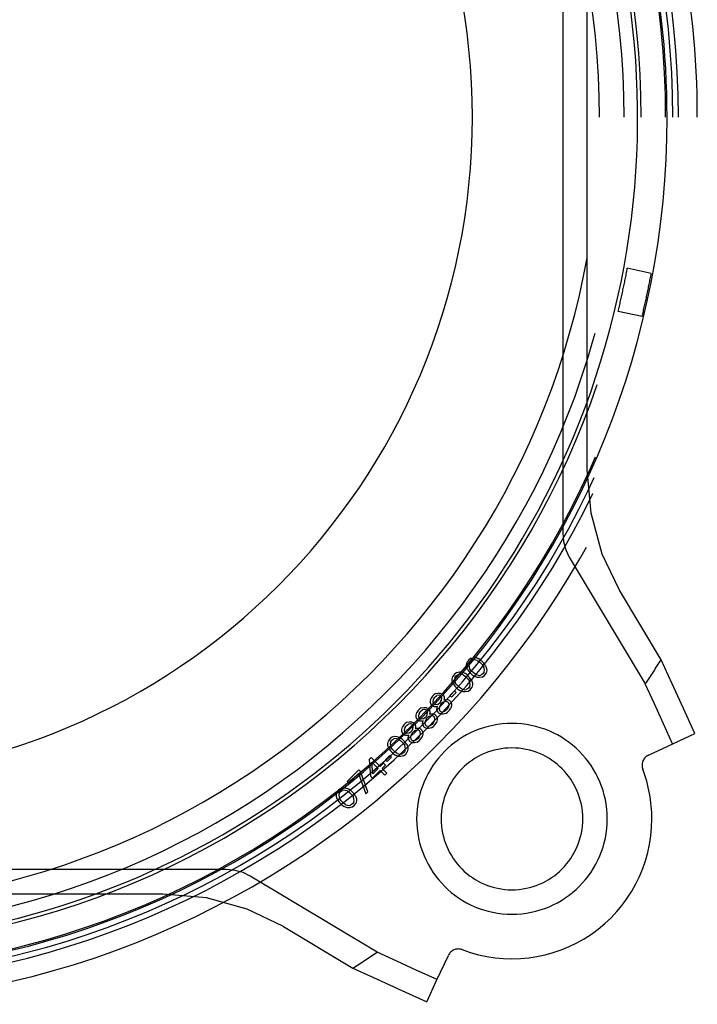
# Model space of a CAD drawing. Extents: x -156717 to 425753, y -51191 to 363295.
# Tile 189 of 256: x 135479 to 135571, y 108844 to 108978. Entities that reach past the tile are written whole.
import ezdxf

# ---------------------------------------------------------------- set-up
doc = ezdxf.new("R2010")
doc.units = 0
doc.header["$LTSCALE"] = 50
doc.linetypes.add('HIDDEN', pattern=[9.525, 6.35, -3.175])
doc.layers.add('DEFAULT_2', color=8, linetype='HIDDEN')

msp = doc.modelspace()

# ---------------------------------------------------------------- linework, layer by layer
at = {"layer": 'DEFAULT_2', "color": 8, "linetype": 'HIDDEN'}
for p, q in [((135552.92488, 109020.90829), (135552.92488, 108908.00811)), ((135556.25658, 108916.57333), (135556.25658, 109012.34307)), ((135564.95374, 108943.2549), (135561.69984, 108943.94653)), ((135563.70609, 108937.38515), (135560.45218, 108938.07679)), ((135556.775, 108910.68856), (135556.25658, 108916.57333)), ((135558.28696, 108905.13352), (135556.775, 108910.68856)), ((135552.92488, 108908.00811), (135553.03245, 108906.83114)), ((135553.03245, 108906.83114), (135553.33492, 108905.72013)), ((135553.33492, 108905.72013), (135553.80239, 108904.73796)), ((135553.80239, 108904.73796), (135564.14825, 108887.51956)), ((135560.64412, 108900.22256), (135558.28696, 108905.13352)), ((135566.30605, 108890.79954), (135560.64412, 108900.22256)), ((135540.17066, 108890.79169), (135539.95059, 108890.48134)), ((135540.481, 108891.01175), (135540.17066, 108890.79169)), ((135540.39636, 108890.56598), (135540.66251, 108890.74184)), ((135540.481, 108891.01175), (135540.83547, 108891.09686)), ((135540.88539, 108890.78416), (135540.66251, 108890.74184)), ((135540.83547, 108891.09735), (135541.10408, 108891.09452)), ((135541.33304, 108890.69012), (135540.88539, 108890.78416)), ((135541.10408, 108891.09498), (135541.37442, 108891.00234)), ((135541.33304, 108890.69012), (135541.64809, 108890.46347)), ((135541.37442, 108891.00234), (135541.55404, 108890.91112)), ((135541.82395, 108890.72962), (135541.55404, 108890.91112)), ((135542.23022, 108890.32335), (135541.82395, 108890.72962)), ((135567.81026, 108887.51172), (135566.30604, 108890.79955)), ((135539.86782, 108889.85827), (135539.86499, 108890.12687)), ((135539.86501, 108890.12492), (135539.86548, 108890.12687)), ((135539.86548, 108890.12687), (135539.95059, 108890.48134)), ((135539.96, 108889.58792), (135539.86737, 108889.85826)), ((135539.86784, 108889.85689), (135539.86782, 108889.85827)), ((135540.05122, 108889.4083), (135539.96, 108889.58792)), ((135540.05122, 108889.4083), (135540.23272, 108889.13839)), ((135540.2205, 108890.29984), (135540.17818, 108890.07695)), ((135540.17818, 108890.07695), (135540.27222, 108889.6293)), ((135540.2205, 108890.29984), (135540.39636, 108890.56598)), ((135540.49887, 108889.31426), (135540.27222, 108889.6293)), ((135541.64809, 108890.46347), (135541.96407, 108890.14749)), ((135541.96407, 108890.14749), (135542.19072, 108889.83244)), ((135542.28476, 108889.38479), (135542.19072, 108889.83244)), ((135542.41172, 108890.05344), (135542.23022, 108890.32335)), ((135542.24244, 108889.16191), (135542.28476, 108889.38479)), ((135542.41172, 108890.05344), (135542.50294, 108889.87382)), ((135542.50294, 108889.87382), (135542.59558, 108889.60348)), ((135542.59746, 108889.33487), (135542.51235, 108888.9804)), ((135542.59511, 108889.60485), (135542.59512, 108889.60348)), ((135542.59512, 108889.60348), (135542.59795, 108889.33487)), ((135542.59793, 108889.33683), (135542.59746, 108889.33487)), ((135537.92299, 108887.91344), (135537.92017, 108888.18204)), ((135537.92019, 108888.18009), (135537.92066, 108888.18205)), ((135537.92066, 108888.18205), (135538.00577, 108888.53651)), ((135538.22583, 108888.84686), (135538.00577, 108888.53651)), ((135538.53617, 108889.06692), (135538.22583, 108888.84686)), ((135538.27567, 108888.35501), (135538.23335, 108888.13213)), ((135538.23335, 108888.13213), (135538.3274, 108887.68448)), ((135538.27567, 108888.35501), (135538.45153, 108888.62115)), ((135538.45153, 108888.62115), (135538.71768, 108888.79702)), ((135538.53617, 108889.06692), (135538.89064, 108889.15203)), ((135538.94056, 108888.83934), (135538.71768, 108888.79702)), ((135538.89065, 108889.15252), (135539.15925, 108889.14969)), ((135539.38821, 108888.74529), (135538.94056, 108888.83934)), ((135539.15925, 108889.15015), (135539.42959, 108889.05752)), ((135539.38821, 108888.74529), (135539.70326, 108888.51865)), ((135539.42959, 108889.05752), (135539.60921, 108888.96629)), ((135539.87912, 108888.78479), (135539.60921, 108888.96629)), ((135539.70326, 108888.51865), (135540.01925, 108888.20266)), ((135540.28539, 108888.37852), (135539.87912, 108888.78479)), ((135540.01925, 108888.20266), (135540.24589, 108887.88761)), ((135540.23272, 108889.13839), (135540.63899, 108888.73212)), ((135540.46689, 108888.10861), (135540.28539, 108888.37852)), ((135540.46689, 108888.10861), (135540.55812, 108887.92899)), ((135540.81486, 108888.99827), (135540.49887, 108889.31426)), ((135540.63899, 108888.73212), (135540.9089, 108888.55062)), ((135541.1299, 108888.77162), (135540.81486, 108888.99827)), ((135541.08852, 108888.4594), (135540.9089, 108888.55062)), ((135541.35886, 108888.36677), (135541.08852, 108888.4594)), ((135541.1299, 108888.77162), (135541.57755, 108888.67758)), ((135541.62747, 108888.36439), (135541.35887, 108888.36722)), ((135541.57755, 108888.67758), (135541.80044, 108888.7199)), ((135541.98194, 108888.44999), (135541.62747, 108888.36488)), ((135542.06658, 108888.89576), (135541.80044, 108888.7199)), ((135541.98194, 108888.44999), (135542.29229, 108888.67006)), ((135542.24244, 108889.16191), (135542.06658, 108888.89576)), ((135542.29229, 108888.67006), (135542.51235, 108888.9804)), ((135538.01517, 108887.6431), (135537.92254, 108887.91344)), ((135537.92301, 108887.91206), (135537.92299, 108887.91344)), ((135538.10639, 108887.46347), (135538.01517, 108887.6431)), ((135538.10639, 108887.46347), (135538.2879, 108887.19357)), ((135538.2879, 108887.19357), (135538.69417, 108886.7873)), ((135538.55404, 108887.36943), (135538.3274, 108887.68448)), ((135538.87003, 108887.05344), (135538.55404, 108887.36943)), ((135538.69417, 108886.7873), (135538.96407, 108886.60579)), ((135539.18508, 108886.8268), (135538.87003, 108887.05344)), ((135539.18508, 108886.8268), (135539.63273, 108886.73275)), ((135539.63273, 108886.73275), (135539.85561, 108886.77507)), ((135540.12175, 108886.95093), (135539.85561, 108886.77507)), ((135540.03711, 108886.50517), (135540.34746, 108886.72523)), ((135540.29762, 108887.21708), (135540.12175, 108886.95093)), ((135540.33994, 108887.43996), (135540.24589, 108887.88761)), ((135540.29762, 108887.21708), (135540.33994, 108887.43996)), ((135540.34746, 108886.72523), (135540.56752, 108887.03557)), ((135540.55812, 108887.92899), (135540.65075, 108887.65865)), ((135540.65263, 108887.39004), (135540.56752, 108887.03557)), ((135540.65028, 108887.66002), (135540.65029, 108887.65865)), ((135540.65029, 108887.65865), (135540.65312, 108887.39005)), ((135540.6531, 108887.392), (135540.65263, 108887.39004)), ((135565.38559, 108884.80219), (135564.14827, 108887.51955)), ((135569.33453, 108884.17197), (135567.81026, 108887.51172)), ((135534.95921, 108885.2206), (135535.04433, 108885.57507)), ((135535.22019, 108885.84122), (135535.04433, 108885.57507)), ((135535.39699, 108886.01802), (135535.22019, 108885.84122)), ((135535.31423, 108885.39357), (135535.27285, 108885.08134)), ((135535.44589, 108885.61551), (135535.31423, 108885.39357)), ((135535.66313, 108886.19388), (135535.39699, 108886.01802)), ((135535.44589, 108885.61551), (135535.6227, 108885.79231)), ((135535.6227, 108885.79231), (135535.84464, 108885.92398)), ((135535.66313, 108886.19388), (135536.0176, 108886.27899)), ((135536.15686, 108885.96535), (135535.84464, 108885.92398)), ((135536.01761, 108886.27948), (135536.2865, 108886.27665)), ((135536.38069, 108885.91833), (135536.15686, 108885.96535)), ((135536.28651, 108886.27711), (135536.60169, 108886.13934)), ((135536.47097, 108885.82805), (135536.38069, 108885.91833)), ((135536.51799, 108885.60423), (135536.47097, 108885.82805)), ((135536.47661, 108885.292), (135536.51799, 108885.60423)), ((135536.60169, 108886.13934), (135536.73711, 108886.00391)), ((135536.73711, 108886.00391), (135536.8297, 108885.73371)), ((135536.78884, 108885.33338), (135536.79781, 108885.33629)), ((135536.83173, 108885.4658), (135536.79197, 108885.34305)), ((135536.79781, 108885.33629), (135536.92233, 108885.37662)), ((135536.82928, 108885.73495), (135536.82929, 108885.73371)), ((135536.82929, 108885.73371), (135536.8321, 108885.46696)), ((135536.8321, 108885.46692), (135536.83173, 108885.4658)), ((135536.92236, 108885.37664), (135537.24455, 108885.41934)), ((135536.92238, 108885.37664), (135536.92236, 108885.37664)), ((135537.23461, 108885.41802), (135537.24589, 108885.41309)), ((135537.54871, 108885.28072), (135537.2455, 108885.41219)), ((135538.20514, 108886.56912), (135537.58633, 108885.95031)), ((135537.58633, 108885.95031), (135537.81204, 108885.7246)), ((135537.81204, 108885.7246), (135538.43084, 108886.34341)), ((135538.43084, 108886.34341), (135538.20514, 108886.56912)), ((135539.1437, 108886.51457), (135538.96407, 108886.60579)), ((135539.41403, 108886.42194), (135539.1437, 108886.51457)), ((135539.68264, 108886.41957), (135539.41404, 108886.42239)), ((135540.03711, 108886.50517), (135539.68265, 108886.42006)), ((135533.45216, 108884.07319), (135533.27536, 108883.89639)), ((135533.71831, 108884.24905), (135533.45216, 108884.07319)), ((135533.67787, 108883.84749), (135533.89981, 108883.97915)), ((135533.71831, 108884.24905), (135534.07277, 108884.33416)), ((135534.21204, 108884.02053), (135533.89981, 108883.97915)), ((135534.07278, 108884.33465), (135534.34168, 108884.33182)), ((135534.43586, 108883.97351), (135534.21204, 108884.02053)), ((135534.34168, 108884.33228), (135534.65686, 108884.19451)), ((135534.65686, 108884.19451), (135534.79229, 108884.05909)), ((135534.79229, 108884.05909), (135534.88487, 108883.78888)), ((135534.96155, 108884.9517), (135534.95872, 108885.2206)), ((135534.95874, 108885.21865), (135534.95921, 108885.2206)), ((135535.09887, 108884.63651), (135534.9611, 108884.9517)), ((135534.96157, 108884.95062), (135534.96155, 108884.9517)), ((135535.23429, 108884.50109), (135535.09887, 108884.63651)), ((135535.50463, 108884.40846), (135535.23429, 108884.50109)), ((135535.27285, 108885.08134), (135535.31987, 108884.85752)), ((135535.31987, 108884.85752), (135535.41016, 108884.76724)), ((135535.41016, 108884.76724), (135535.63398, 108884.72021)), ((135535.77124, 108884.40611), (135535.50464, 108884.40891)), ((135535.63398, 108884.72021), (135535.94621, 108884.76159)), ((135535.77128, 108884.40611), (135535.77124, 108884.40611)), ((135535.89487, 108884.44614), (135535.77241, 108884.40647)), ((135535.81885, 108883.99354), (135535.86157, 108884.31585)), ((135535.84369, 108883.99264), (135535.95749, 108883.68949)), ((135535.86157, 108884.31585), (135535.86157, 108884.31584)), ((135535.86158, 108884.31587), (135535.90172, 108884.43978)), ((135535.90483, 108884.44937), (135535.89487, 108884.44614)), ((135535.94621, 108884.76159), (135536.16815, 108884.89325)), ((135536.21705, 108884.49075), (135536.13053, 108884.22366)), ((135536.13053, 108884.22366), (135536.17849, 108883.9105)), ((135536.34495, 108885.07006), (135536.16815, 108884.89325)), ((135536.34871, 108884.71269), (135536.21705, 108884.49075)), ((135536.34495, 108885.07006), (135536.47661, 108885.292)), ((135536.34871, 108884.71269), (135536.52552, 108884.88949)), ((135536.74746, 108885.02115), (135536.52552, 108884.88949)), ((135537.01454, 108885.10767), (135536.74746, 108885.02115)), ((135537.32771, 108885.05971), (135537.01454, 108885.10767)), ((135537.29291, 108884.1221), (135537.11611, 108883.94529)), ((135537.29291, 108884.1221), (135537.42457, 108884.34404)), ((135537.46313, 108884.92429), (135537.32771, 108885.05971)), ((135537.42457, 108884.34404), (135537.5111, 108884.61112)), ((135537.5111, 108884.61112), (135537.46313, 108884.92429)), ((135537.54871, 108885.28072), (135537.68414, 108885.14529)), ((135537.56282, 108883.94059), (135537.73868, 108884.20673)), ((135537.68414, 108885.14529), (135537.82191, 108884.83011)), ((135537.82379, 108884.5612), (135537.73868, 108884.20673)), ((135537.82144, 108884.83119), (135537.82145, 108884.83011)), ((135537.82145, 108884.83011), (135537.82428, 108884.56121)), ((135537.82426, 108884.56316), (135537.82379, 108884.5612)), ((135566.62044, 108882.08541), (135565.38559, 108884.80219)), ((135570.87889, 108880.78033), (135569.33453, 108884.17197)), ((135533.01673, 108883.00687), (135533.0139, 108883.27577)), ((135533.01392, 108883.27382), (135533.01439, 108883.27578)), ((135533.01439, 108883.27578), (135533.0995, 108883.63025)), ((135533.15404, 108882.69169), (135533.01627, 108883.00687)), ((135533.01674, 108883.00579), (135533.01673, 108883.00687)), ((135533.27536, 108883.89639), (135533.0995, 108883.63025)), ((135533.28947, 108882.55626), (135533.15404, 108882.69169)), ((135533.3694, 108883.44874), (135533.32802, 108883.13652)), ((135533.32802, 108883.13652), (135533.37505, 108882.91269)), ((135533.50107, 108883.67068), (135533.3694, 108883.44874)), ((135533.37505, 108882.91269), (135533.46533, 108882.82241)), ((135533.46533, 108882.82241), (135533.68915, 108882.77539)), ((135533.50107, 108883.67068), (135533.67787, 108883.84749)), ((135533.68915, 108882.77539), (135534.00138, 108882.81677)), ((135534.00138, 108882.81677), (135534.22332, 108882.94843)), ((135534.40012, 108883.12523), (135534.22332, 108882.94843)), ((135534.40389, 108882.76786), (135534.27222, 108882.54592)), ((135534.40012, 108883.12523), (135534.53179, 108883.34717)), ((135534.40389, 108882.76786), (135534.58069, 108882.94467)), ((135534.52614, 108883.88322), (135534.43586, 108883.97351)), ((135534.57317, 108883.6594), (135534.52614, 108883.88322)), ((135534.53179, 108883.34717), (135534.57317, 108883.6594)), ((135534.80263, 108883.07633), (135534.58069, 108882.94467)), ((135535.06972, 108883.16285), (135534.80263, 108883.07633)), ((135534.84401, 108883.38855), (135534.85299, 108883.39146)), ((135534.88691, 108883.52097), (135534.84715, 108883.39823)), ((135534.85299, 108883.39146), (135534.97751, 108883.4318)), ((135534.88445, 108883.79012), (135534.88446, 108883.78888)), ((135534.88446, 108883.78888), (135534.88727, 108883.52214)), ((135534.88727, 108883.5221), (135534.88691, 108883.52097)), ((135534.97753, 108883.43181), (135535.29972, 108883.47451)), ((135534.97755, 108883.43181), (135534.97753, 108883.43181)), ((135535.38288, 108883.11489), (135535.06972, 108883.16285)), ((135535.28978, 108883.47319), (135535.30106, 108883.46826)), ((135535.60389, 108883.33589), (135535.30067, 108883.46736)), ((135535.51831, 108882.97946), (135535.38288, 108883.11489)), ((135535.47975, 108882.39921), (135535.56627, 108882.6663)), ((135535.56627, 108882.6663), (135535.51831, 108882.97946)), ((135535.60389, 108883.33589), (135535.73931, 108883.20047)), ((135535.73931, 108883.20047), (135535.87708, 108882.88528)), ((135535.87661, 108882.88636), (135535.87662, 108882.88528)), ((135535.87662, 108882.88528), (135535.87946, 108882.61638)), ((135536.09291, 108883.55407), (135535.95749, 108883.68949)), ((135536.4081, 108883.4163), (135536.09291, 108883.55407)), ((135536.17849, 108883.9105), (135536.31392, 108883.77507)), ((135536.31392, 108883.77507), (135536.62708, 108883.72711)), ((135536.677, 108883.41392), (135536.4081, 108883.41675)), ((135536.62708, 108883.72711), (135536.89417, 108883.81363)), ((135537.03147, 108883.49952), (135536.677, 108883.41442)), ((135537.11611, 108883.94529), (135536.89417, 108883.81363)), ((135537.03147, 108883.49952), (135537.29762, 108883.67539)), ((135537.29762, 108883.67539), (135537.56282, 108883.94059)), ((135531.0719, 108881.06205), (135531.06907, 108881.33095)), ((135531.06909, 108881.32899), (135531.06956, 108881.33095)), ((135531.06956, 108881.33095), (135531.15467, 108881.68542)), ((135531.33053, 108881.95156), (135531.15467, 108881.68542)), ((135531.50734, 108882.12837), (135531.33053, 108881.95156)), ((135531.42458, 108881.50391), (135531.3832, 108881.19169)), ((135531.55624, 108881.72586), (135531.42458, 108881.50391)), ((135531.77348, 108882.30423), (135531.50734, 108882.12837)), ((135531.55624, 108881.72586), (135531.73304, 108881.90266)), ((135531.73304, 108881.90266), (135531.95498, 108882.03432)), ((135531.77348, 108882.30423), (135532.12795, 108882.38934)), ((135532.26721, 108882.0757), (135531.95498, 108882.03432)), ((135532.12795, 108882.38983), (135532.39685, 108882.387)), ((135532.49103, 108882.02868), (135532.26721, 108882.0757)), ((135532.39686, 108882.38746), (135532.71204, 108882.24968)), ((135532.4553, 108881.1804), (135532.58696, 108881.40235)), ((135532.58132, 108881.9384), (135532.49103, 108882.02868)), ((135532.62834, 108881.71457), (135532.58132, 108881.9384)), ((135532.58696, 108881.40235), (135532.62834, 108881.71457)), ((135532.71204, 108882.24968), (135532.84746, 108882.11426)), ((135532.84746, 108882.11426), (135532.94005, 108881.84406)), ((135532.89918, 108881.44373), (135532.90816, 108881.44663)), ((135532.94208, 108881.57614), (135532.90232, 108881.4534)), ((135532.90816, 108881.44663), (135533.03268, 108881.48697)), ((135532.93962, 108881.84529), (135532.93964, 108881.84405)), ((135532.93964, 108881.84405), (135532.94244, 108881.57731)), ((135532.94244, 108881.57727), (135532.94208, 108881.57614)), ((135533.03271, 108881.48698), (135533.3549, 108881.52968)), ((135533.03273, 108881.48699), (135533.03271, 108881.48698)), ((135533.5598, 108882.46363), (135533.28947, 108882.55626)), ((135533.34495, 108881.52836), (135533.35624, 108881.52343)), ((135533.65906, 108881.39106), (135533.35584, 108881.52254)), ((135533.82642, 108882.46128), (135533.55981, 108882.46409)), ((135533.65906, 108881.39106), (135533.79448, 108881.25564)), ((135533.82646, 108882.46128), (135533.82642, 108882.46128)), ((135533.95005, 108882.50132), (135533.82758, 108882.46165)), ((135533.87403, 108882.04871), (135533.91674, 108882.37102)), ((135533.89886, 108882.04781), (135534.01266, 108881.74467)), ((135533.91674, 108882.37102), (135533.91674, 108882.37101)), ((135533.91675, 108882.37104), (135533.95689, 108882.49496)), ((135533.96, 108882.50454), (135533.95005, 108882.50132)), ((135534.14809, 108881.60924), (135534.01266, 108881.74467)), ((135534.46327, 108881.47147), (135534.14809, 108881.60924)), ((135534.27222, 108882.54592), (135534.1857, 108882.27883)), ((135534.1857, 108882.27883), (135534.23367, 108881.96567)), ((135534.23367, 108881.96567), (135534.36909, 108881.83025)), ((135534.36909, 108881.83025), (135534.68226, 108881.78228)), ((135534.73217, 108881.4691), (135534.46327, 108881.47193)), ((135534.68226, 108881.78228), (135534.94934, 108881.8688)), ((135535.08665, 108881.5547), (135534.73218, 108881.46959)), ((135535.17128, 108882.00047), (135534.94934, 108881.8688)), ((135535.08665, 108881.5547), (135535.35279, 108881.73056)), ((135535.34809, 108882.17727), (135535.17128, 108882.00047)), ((135535.34809, 108882.17727), (135535.47975, 108882.39921)), ((135535.35279, 108881.73056), (135535.61799, 108881.99576)), ((135535.61799, 108881.99576), (135535.79385, 108882.26191)), ((135535.87896, 108882.61638), (135535.79385, 108882.26191)), ((135535.87943, 108882.61833), (135535.87896, 108882.61638)), ((135567.85279, 108879.36924), (135566.62044, 108882.08541)), ((135529.47411, 108880.09514), (135529.25404, 108879.78479)), ((135529.78445, 108880.3152), (135529.47411, 108880.09514)), ((135529.69981, 108879.86943), (135529.96596, 108880.04529)), ((135529.78445, 108880.3152), (135530.13892, 108880.40031)), ((135530.18884, 108880.08761), (135529.96596, 108880.04529)), ((135530.13892, 108880.4008), (135530.40753, 108880.39797)), ((135530.63649, 108879.99357), (135530.18884, 108880.08761)), ((135530.40753, 108880.39843), (135530.67787, 108880.3058)), ((135530.63649, 108879.99357), (135530.95154, 108879.76692)), ((135530.67787, 108880.3058), (135530.85749, 108880.21457)), ((135531.1274, 108880.03307), (135530.85749, 108880.21457)), ((135531.20922, 108880.74686), (135531.07144, 108881.06204)), ((135531.07191, 108881.06097), (135531.0719, 108881.06205)), ((135531.53367, 108879.6268), (135531.1274, 108880.03307)), ((135531.34464, 108880.61144), (135531.20922, 108880.74686)), ((135531.61498, 108880.5188), (135531.34464, 108880.61144)), ((135531.3832, 108881.19169), (135531.43022, 108880.96786)), ((135531.43022, 108880.96786), (135531.5205, 108880.87758)), ((135531.5205, 108880.87758), (135531.74433, 108880.83056)), ((135531.88159, 108880.51645), (135531.61498, 108880.51926)), ((135531.74433, 108880.83056), (135532.05655, 108880.87194)), ((135531.88163, 108880.51645), (135531.88159, 108880.51645)), ((135532.00522, 108880.55649), (135531.88276, 108880.51682)), ((135531.9292, 108880.10388), (135531.97191, 108880.42619)), ((135531.95404, 108880.10298), (135532.06784, 108879.79984)), ((135531.97191, 108880.42619), (135531.97191, 108880.42618)), ((135531.97193, 108880.42622), (135532.01207, 108880.55013)), ((135532.01517, 108880.55971), (135532.00522, 108880.55649)), ((135532.05655, 108880.87194), (135532.27849, 108881.0036)), ((135532.3274, 108880.60109), (135532.24088, 108880.33401)), ((135532.24088, 108880.33401), (135532.28884, 108880.02084)), ((135532.4553, 108881.1804), (135532.27849, 108881.0036)), ((135532.28884, 108880.02084), (135532.42426, 108879.88542)), ((135532.45906, 108880.82304), (135532.3274, 108880.60109)), ((135532.45906, 108880.82304), (135532.63586, 108880.99984)), ((135532.85781, 108881.1315), (135532.63586, 108880.99984)), ((135533.12489, 108881.21802), (135532.85781, 108881.1315)), ((135533.22646, 108880.05564), (135533.00451, 108879.92398)), ((135533.43806, 108881.17006), (135533.12489, 108881.21802)), ((135533.40326, 108880.23244), (135533.22646, 108880.05564)), ((135533.40326, 108880.23244), (135533.53492, 108880.45438)), ((135533.40796, 108879.78573), (135533.67317, 108880.05094)), ((135533.57348, 108881.03463), (135533.43806, 108881.17006)), ((135533.53492, 108880.45438), (135533.62144, 108880.72147)), ((135533.62144, 108880.72147), (135533.57348, 108881.03463)), ((135533.67317, 108880.05094), (135533.84903, 108880.31708)), ((135533.79448, 108881.25564), (135533.93226, 108880.94046)), ((135533.93414, 108880.67155), (135533.84903, 108880.31708)), ((135533.93179, 108880.94153), (135533.9318, 108880.94045)), ((135533.9318, 108880.94045), (135533.93463, 108880.67155)), ((135533.93461, 108880.67351), (135533.93414, 108880.67155)), ((135567.97902, 108879.4281), (135570.87889, 108880.78033)), ((135529.17127, 108879.16172), (135529.16844, 108879.43032)), ((135529.16846, 108879.42837), (135529.16893, 108879.43032)), ((135529.16893, 108879.43032), (135529.25404, 108879.78479)), ((135529.26345, 108878.89138), (135529.17082, 108879.16171)), ((135529.17129, 108879.16034), (135529.17127, 108879.16172)), ((135529.35467, 108878.71175), (135529.26345, 108878.89138)), ((135529.35467, 108878.71175), (135529.53618, 108878.44185)), ((135529.52395, 108879.60329), (135529.48163, 108879.3804)), ((135529.48163, 108879.3804), (135529.57567, 108878.93275)), ((135529.52395, 108879.60329), (135529.69981, 108879.86943)), ((135529.80232, 108878.61771), (135529.57567, 108878.93275)), ((135530.95154, 108879.76692), (135531.26752, 108879.45094)), ((135531.26752, 108879.45094), (135531.49417, 108879.13589)), ((135531.58821, 108878.68824), (135531.49417, 108879.13589)), ((135531.71517, 108879.35689), (135531.53367, 108879.6268)), ((135531.54589, 108878.46536), (135531.58821, 108878.68824)), ((135531.71517, 108879.35689), (135531.80639, 108879.17727)), ((135531.80639, 108879.17727), (135531.89903, 108878.90693)), ((135531.90091, 108878.63832), (135531.8158, 108878.28385)), ((135531.89856, 108878.9083), (135531.89857, 108878.90693)), ((135531.89857, 108878.90693), (135531.9014, 108878.63832)), ((135531.90138, 108878.64028), (135531.90091, 108878.63832)), ((135532.20326, 108879.66442), (135532.06784, 108879.79984)), ((135532.51844, 108879.52664), (135532.20326, 108879.66442)), ((135532.42426, 108879.88542), (135532.73743, 108879.83746)), ((135532.78734, 108879.52427), (135532.51845, 108879.5271)), ((135532.73743, 108879.83746), (135533.00451, 108879.92398)), ((135533.14182, 108879.60987), (135532.78735, 108879.52476)), ((135533.14182, 108879.60987), (135533.40796, 108879.78573)), ((135564.56481, 108877.83603), (135567.97902, 108879.4281)), ((135526.91047, 108877.5315), (135526.64527, 108877.2663)), ((135528.12928, 108876.31269), (135526.91047, 108877.5315)), ((135529.45342, 108877.81739), (135528.83461, 108877.19859)), ((135529.06031, 108876.97288), (135529.67912, 108877.59169)), ((135529.67912, 108877.59169), (135529.45342, 108877.81739)), ((135529.53618, 108878.44185), (135529.94245, 108878.03558)), ((135530.11831, 108878.30172), (135529.80232, 108878.61771)), ((135529.94245, 108878.03558), (135530.21235, 108877.85407)), ((135530.43335, 108878.07507), (135530.11831, 108878.30172)), ((135530.39197, 108877.76285), (135530.21235, 108877.85407)), ((135530.66231, 108877.67022), (135530.39197, 108877.76285)), ((135530.43335, 108878.07507), (135530.881, 108877.98103)), ((135530.93092, 108877.66784), (135530.66232, 108877.67067)), ((135530.881, 108877.98103), (135531.10389, 108878.02335)), ((135531.28539, 108877.75344), (135530.93092, 108877.66833)), ((135531.37003, 108878.19921), (135531.10389, 108878.02335)), ((135531.28539, 108877.75344), (135531.59574, 108877.97351)), ((135531.54589, 108878.46536), (135531.37003, 108878.19921)), ((135531.59574, 108877.97351), (135531.8158, 108878.28385)), ((135526.64527, 108877.2663), (135526.80326, 108874.98667)), ((135527.11267, 108875.29608), (135527.0064, 108876.90517)), ((135527.0064, 108876.90517), (135527.86408, 108876.04749)), ((135527.86408, 108876.04749), (135527.11267, 108875.29608)), ((135528.57129, 108876.7547), (135528.12928, 108876.31269)), ((135528.40013, 108876.04185), (135528.84213, 108876.48385)), ((135529.0321, 108875.40987), (135528.40013, 108876.04185)), ((135528.84213, 108876.48385), (135528.57129, 108876.7547)), ((135528.83461, 108877.19859), (135529.06031, 108876.97288)), ((135525.23085, 108875.85188), (135523.63963, 108874.26066)), ((135523.86533, 108874.03495), (135525.19135, 108875.36097)), ((135525.19135, 108875.36097), (135526.20326, 108872.58103)), ((135525.45655, 108875.62617), (135525.23085, 108875.85188)), ((135526.46846, 108872.84624), (135525.45655, 108875.62617)), ((135526.80326, 108874.98667), (135527.07411, 108874.71583)), ((135527.07411, 108874.71583), (135528.13492, 108875.77664)), ((135528.13492, 108875.77664), (135528.7669, 108875.14467)), ((135528.7669, 108875.14467), (135529.0321, 108875.40987)), ((135563.79627, 108875.94394), (135563.79391, 108875.9502)), ((135522.80075, 108873.3315), (135522.49041, 108873.11144)), ((135522.80075, 108873.3315), (135523.15522, 108873.41661)), ((135523.15522, 108873.41661), (135523.15718, 108873.41708)), ((135523.15523, 108873.4171), (135523.42383, 108873.41428)), ((135523.42383, 108873.41473), (135523.69417, 108873.3221)), ((135523.42383, 108873.41428), (135523.42521, 108873.41426)), ((135523.63963, 108874.26066), (135523.86533, 108874.03495)), ((135523.69417, 108873.3221), (135523.87379, 108873.23087)), ((135522.18757, 108872.17802), (135522.18475, 108872.44662)), ((135522.18524, 108872.44663), (135522.27035, 108872.80109)), ((135522.27975, 108871.90768), (135522.18712, 108872.17802)), ((135522.49041, 108873.11144), (135522.27035, 108872.80109)), ((135522.54025, 108872.61959), (135522.49793, 108872.39671)), ((135522.49793, 108872.39671), (135522.59198, 108871.94906)), ((135522.54025, 108872.61959), (135522.71611, 108872.88573)), ((135522.81862, 108871.63401), (135522.59198, 108871.94906)), ((135522.71611, 108872.88573), (135522.98226, 108873.0616)), ((135523.20514, 108873.10392), (135522.98226, 108873.0616)), ((135523.65279, 108873.00987), (135523.20514, 108873.10392)), ((135523.65279, 108873.00987), (135523.96784, 108872.78323)), ((135524.1437, 108873.04937), (135523.87379, 108873.23087)), ((135523.96784, 108872.78323), (135524.28383, 108872.46724)), ((135524.54997, 108872.6431), (135524.1437, 108873.04937)), ((135524.28383, 108872.46724), (135524.51047, 108872.15219)), ((135524.60452, 108871.70454), (135524.51047, 108872.15219)), ((135524.73147, 108872.37319), (135524.54997, 108872.6431)), ((135524.73147, 108872.37319), (135524.8227, 108872.19357)), ((135524.8227, 108872.19357), (135524.91533, 108871.92323)), ((135526.20326, 108872.58103), (135526.46846, 108872.84624)), ((135522.37097, 108871.72805), (135522.27975, 108871.90768)), ((135522.37097, 108871.72805), (135522.55248, 108871.45815)), ((135522.55248, 108871.45815), (135522.95875, 108871.05188)), ((135523.13461, 108871.31802), (135522.81862, 108871.63401)), ((135522.95875, 108871.05188), (135523.22865, 108870.87037)), ((135523.44966, 108871.09138), (135523.13461, 108871.31802)), ((135523.40828, 108870.77915), (135523.22865, 108870.87037)), ((135523.67862, 108870.68652), (135523.40828, 108870.77915)), ((135523.44966, 108871.09138), (135523.89731, 108870.99733)), ((135523.67862, 108870.68697), (135523.67724, 108870.68699)), ((135523.94722, 108870.68415), (135523.67862, 108870.68697)), ((135523.89731, 108870.99733), (135524.12019, 108871.03965)), ((135523.94723, 108870.68464), (135523.94527, 108870.68417)), ((135524.30169, 108870.76975), (135523.94723, 108870.68464)), ((135524.38633, 108871.21551), (135524.12019, 108871.03965)), ((135524.30169, 108870.76975), (135524.61204, 108870.98981)), ((135524.5622, 108871.48166), (135524.38633, 108871.21551)), ((135524.5622, 108871.48166), (135524.60452, 108871.70454)), ((135524.61204, 108870.98981), (135524.8321, 108871.30015)), ((135524.91721, 108871.65462), (135524.8321, 108871.30015)), ((135524.91487, 108871.92323), (135524.9177, 108871.65463)), ((135507.21881, 108862.30204), (135394.31863, 108862.30204)), ((135508.39547, 108862.19452), (135507.21881, 108862.30204)), ((135509.50649, 108861.89211), (135508.39547, 108862.19452)), ((135510.48897, 108861.42453), (135509.50649, 108861.89211)), ((135527.70737, 108851.07867), (135510.48897, 108861.42453)), ((135498.65359, 108858.97034), (135402.88385, 108858.97034)), ((135504.51923, 108858.4566), (135498.65359, 108858.97034)), ((135510.07502, 108856.94829), (135504.51923, 108858.4566)), ((135515.00436, 108854.5828), (135510.07502, 108856.94829)), ((135515.00436, 108854.5828), (135524.42745, 108848.92083)), ((135530.38853, 108849.85778), (135527.70737, 108851.07867)), ((135535.79883, 108847.2479), (135537.3909, 108850.66211)), ((135539.28298, 108851.43065), (135539.28055, 108851.43157)), ((135533.1053, 108848.62294), (135530.38853, 108849.85778)), ((135524.42746, 108848.92083), (135527.71505, 108847.41674)), ((135535.85768, 108847.37415), (135533.1053, 108848.62294)), ((135527.71505, 108847.41674), (135531.05477, 108845.89248)), ((135534.44659, 108844.34802), (135535.79883, 108847.2479)), ((135531.05477, 108845.89248), (135534.44659, 108844.34802))]:
    msp.add_line(p, q, dxfattribs=at)
for centre, radius, start, end in [((135450.76872, 108964.4582), 120.44256, 0, 180), ((135450.76872, 108964.4582), 120.44256, 0, 180), ((135450.76872, 108964.4582), 117.86718, 0, 180), ((135450.76872, 108964.4582), 117.11707, 0, 180), ((135450.76872, 108964.4582), 117.11707, 0, 180), ((135450.76872, 108964.4582), 116.13693, 0, 180), ((135450.76872, 108964.4582), 112.81144, 0, 180), ((135450.76872, 108964.4582), 110.49111, 0, 180), ((135450.76872, 108964.4582), 110.49111, 0, 180), ((135450.76872, 108964.4582), 107.16562, 0, 180), ((135450.76872, 108964.4582), 107.16562, 0, 180), ((135450.76872, 108964.4582), 116.33446, 0, 51.2009843), ((135450.76872, 108964.4582), 89.8881, 0, 180), ((135450.76872, 108964.4582), 112.33474, 270.0000139, 51.2012836), ((135450.76872, 108964.4582), 120.44256, 180, 0), ((135450.76872, 108964.4582), 120.44256, 180, 0), ((135450.76872, 108964.4582), 117.86718, 180, 0), ((135450.76872, 108964.4582), 117.11707, 180, 0), ((135450.76872, 108964.4582), 117.11707, 180, 0), ((135450.76872, 108964.4582), 116.13693, 180, 0), ((135450.76872, 108964.4582), 112.81144, 180, 0), ((135450.76872, 108964.4582), 110.49111, 180, 0), ((135450.76872, 108964.4582), 110.49111, 180, 0), ((135450.76872, 108964.4582), 107.16562, 180, 0), ((135450.76872, 108964.4582), 107.16562, 180, 0), ((135450.76872, 108964.4582), 89.8881, 180, 0), ((135450.76872, 108964.4582), 116.33446, 273.6000064, 0), ((135450.76872, 108964.4582), 112.81144, 348, 349.5240711), ((135450.76872, 108964.4582), 116.13693, 348, 349.4804206), ((135450.76872, 108964.4582), 112.81144, 346.4759289, 348), ((135450.76872, 108964.4582), 116.13693, 346.5195794, 348), ((135450.76872, 108964.4582), 137.01997, 325.839428, 327.4812128), ((135546.03261, 108869.19432), 12.95189, 0, 180), ((135546.03261, 108869.19432), 9.6264, 0, 180), ((135565.19883, 108876.47637), 1.50022, 115, 196.6931295), ((135565.19883, 108876.47637), 1.50022, 196.6931295, 200.5315839), ((135546.03261, 108869.19432), 19.00277, 0, 20.8253698), ((135546.03261, 108869.19432), 12.95189, 180, 0), ((135546.03261, 108869.19432), 9.6264, 180, 0), ((135546.03261, 108869.19432), 19.00277, 249.1569589, 0), ((135450.76872, 108964.4582), 137.01997, 302.5188004, 304.160572), ((135538.75056, 108850.02809), 1.50022, 73.3068698, 155), ((135538.75056, 108850.02809), 1.50022, 69.6922033, 73.3068698)]:
    msp.add_arc(centre, radius, start, end, dxfattribs=at)

doc.saveas('drawing.dxf')
